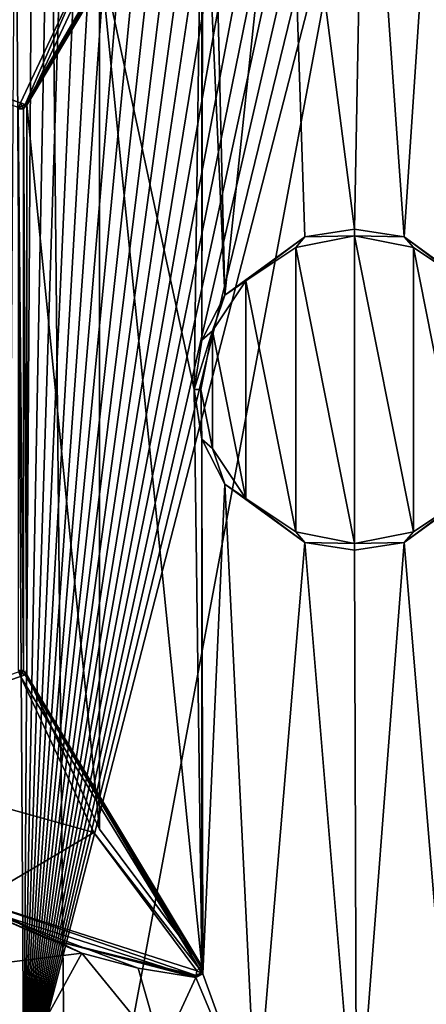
# Model space of a CAD drawing. Extents: x -250 to 250, y -426 to 356.
# Tile 207 of 256: x 132 to 144, y -411 to -382. Entities that reach past the tile are written whole.
import ezdxf

# ---------------------------------------------------------------- set-up
doc = ezdxf.new("R2010")
doc.units = 0
doc.header["$LTSCALE"] = 41.718519
for name, color, linetype in [('109', 7, 'CONTINUOUS'), ('110', 7, 'CONTINUOUS'), ('114', 7, 'CONTINUOUS'), ('147', 7, 'CONTINUOUS'), ('148', 7, 'CONTINUOUS'), ('149', 7, 'CONTINUOUS'), ('150', 7, 'CONTINUOUS'), ('151', 7, 'CONTINUOUS'), ('153', 7, 'CONTINUOUS'), ('155', 7, 'CONTINUOUS'), ('161', 7, 'CONTINUOUS'), ('163', 7, 'CONTINUOUS'), ('164', 7, 'CONTINUOUS'), ('170', 7, 'CONTINUOUS'), ('174', 7, 'CONTINUOUS'), ('181', 7, 'CONTINUOUS'), ('183', 7, 'CONTINUOUS'), ('184', 7, 'CONTINUOUS'), ('185', 7, 'CONTINUOUS'), ('205', 7, 'CONTINUOUS'), ('206', 7, 'CONTINUOUS'), ('207', 7, 'CONTINUOUS'), ('208', 7, 'CONTINUOUS'), ('209', 7, 'CONTINUOUS'), ('211', 7, 'CONTINUOUS'), ('235', 7, 'CONTINUOUS')]:
    doc.layers.add(name, color=color, linetype=linetype)

msp = doc.modelspace()

# ---------------------------------------------------------------- linework, layer by layer
at = {"layer": '109', "color": 7, "linetype": 'CONTINUOUS'}
for points in [[(144.396, -363.606), (133.589, -421.345), (133.033, -366.09), (144.396, -363.606)], [(144.396, -363.606), (145, -423.6), (133.589, -421.345), (144.396, -363.606)], [(123.894, -414.92), (123.469, -372.71), (133.033, -366.09), (123.894, -414.92)], [(133.589, -421.345), (123.894, -414.92), (133.033, -366.09), (133.589, -421.345)]]:
    msp.add_3dface(points, dxfattribs=at)
at = {"layer": '110', "color": 7, "linetype": 'CONTINUOUS'}
for points in [[(142.304, -371.881, 19), (143.452, -388.13, 19), (144.557, -371.604, 19), (142.304, -371.881, 19)], [(143.452, -388.13, 19), (145.802, -389.837, 19), (144.557, -371.604, 19), (143.452, -388.13, 19)], [(140.029, -372.639, 19), (142, -387.9, 19), (142.304, -371.881, 19), (140.029, -372.639, 19)], [(142, -387.9, 19), (143.452, -388.13, 19), (142.304, -371.881, 19), (142, -387.9, 19)], [(137.818, -373.897, 19), (138.198, -389.837, 19), (140.029, -372.639, 19), (137.818, -373.897, 19)], [(138.198, -389.837, 19), (140.548, -388.13, 19), (140.029, -372.639, 19), (138.198, -389.837, 19)], [(140.548, -388.13, 19), (142, -387.9, 19), (140.029, -372.639, 19), (140.548, -388.13, 19)], [(137.556, -375.509, 19), (138.198, -389.837, 19), (137.818, -373.897, 19), (137.556, -375.509, 19)], [(137.526, -375.735, 19), (137.53, -391.148, 19), (137.556, -375.509, 19), (137.526, -375.735, 19)], [(137.53, -391.148, 19), (138.198, -389.837, 19), (137.556, -375.509, 19), (137.53, -391.148, 19)], [(134.537, -379.747, 19), (137.3, -392.6, 19), (137.526, -375.735, 19), (134.537, -379.747, 19)], [(137.3, -392.6, 19), (137.53, -391.148, 19), (137.526, -375.735, 19), (137.3, -392.6, 19)], [(134.537, -379.747, 19), (132.407, -384.273, 19), (134.537, -405.453, 19), (134.537, -379.747, 19)], [(137.526, -409.465, 19), (134.537, -379.747, 19), (134.537, -405.453, 19), (137.526, -409.465, 19)], [(137.3, -392.6, 19), (134.537, -379.747, 19), (137.526, -409.465, 19), (137.3, -392.6, 19)], [(132.306, -384.387, 19), (132.154, -384.396, 19), (132.306, -400.813, 19), (132.306, -384.387, 19)], [(132.306, -400.813, 19), (132.154, -384.396, 19), (132.154, -400.804, 19), (132.306, -400.813, 19)], [(132.407, -384.273, 19), (132.306, -384.387, 19), (132.407, -400.927, 19), (132.407, -384.273, 19)], [(132.407, -400.927, 19), (132.306, -384.387, 19), (132.306, -400.813, 19), (132.407, -400.927, 19)], [(134.537, -405.453, 19), (132.407, -384.273, 19), (132.407, -400.927, 19), (134.537, -405.453, 19)], [(142, -388.1, 19), (140.278, -388.443, 19), (142, -397.1, 19), (142, -388.1, 19)], [(143.722, -396.757, 19), (142, -388.1, 19), (142, -397.1, 19), (143.722, -396.757, 19)], [(143.722, -388.443, 19), (142, -388.1, 19), (143.722, -396.757, 19), (143.722, -388.443, 19)], [(140.278, -388.443, 19), (138.818, -389.418, 19), (140.278, -396.757, 19), (140.278, -388.443, 19)], [(142, -397.1, 19), (140.278, -388.443, 19), (140.278, -396.757, 19), (142, -397.1, 19)], [(145.182, -395.782, 19), (143.722, -388.443, 19), (143.722, -396.757, 19), (145.182, -395.782, 19)], [(145.182, -389.418, 19), (143.722, -388.443, 19), (145.182, -395.782, 19), (145.182, -389.418, 19)], [(138.818, -389.418, 19), (137.843, -390.878, 19), (138.818, -395.782, 19), (138.818, -389.418, 19)], [(140.278, -396.757, 19), (138.818, -389.418, 19), (138.818, -395.782, 19), (140.278, -396.757, 19)], [(137.843, -390.878, 19), (137.5, -392.6, 19), (137.843, -394.322, 19), (137.843, -390.878, 19)], [(138.818, -395.782, 19), (137.843, -390.878, 19), (137.843, -394.322, 19), (138.818, -395.782, 19)], [(137.53, -394.052, 19), (137.3, -392.6, 19), (137.526, -409.465, 19), (137.53, -394.052, 19)], [(137.556, -409.691, 19), (137.53, -394.052, 19), (137.526, -409.465, 19), (137.556, -409.691, 19)], [(138.198, -395.363, 19), (137.53, -394.052, 19), (137.556, -409.691, 19), (138.198, -395.363, 19)], [(139.117, -414.003, 19), (138.198, -395.363, 19), (137.556, -409.691, 19), (139.117, -414.003, 19)], [(140.548, -397.07, 19), (138.198, -395.363, 19), (139.117, -414.003, 19), (140.548, -397.07, 19)], [(145.802, -395.363, 19), (143.452, -397.07, 19), (145, -415.6, 19), (145.802, -395.363, 19)], [(142.06, -415.21, 19), (140.548, -397.07, 19), (139.117, -414.003, 19), (142.06, -415.21, 19)], [(142, -397.3, 19), (140.548, -397.07, 19), (142.06, -415.21, 19), (142, -397.3, 19)], [(143.452, -397.07, 19), (142, -397.3, 19), (142.06, -415.21, 19), (143.452, -397.07, 19)], [(145, -415.6, 19), (143.452, -397.07, 19), (142.06, -415.21, 19), (145, -415.6, 19)], [(134.014, -409.086, 19), (136.361, -411.951, 19), (135.668, -409.525, 19), (134.014, -409.086, 19)], [(135.668, -409.525, 19), (136.361, -411.951, 19), (137.356, -409.799, 19), (135.668, -409.525, 19)], [(136.361, -411.951, 19), (139.117, -414.003, 19), (137.356, -409.799, 19), (136.361, -411.951, 19)], [(137.356, -409.799, 19), (139.117, -414.003, 19), (137.556, -409.691, 19), (137.356, -409.799, 19)]]:
    msp.add_3dface(points, dxfattribs=at)
at = {"layer": '114', "color": 7, "linetype": 'CONTINUOUS'}
for points in [[(128.652, -409.75, 17.979), (134.014, -409.086, 19), (129.546, -406.911, 18.649), (128.652, -409.75, 17.979)], [(134.014, -409.086, 19), (128.652, -409.75, 17.979), (131.605, -413.45, 18.065), (134.014, -409.086, 19)], [(136.361, -411.951, 19), (134.014, -409.086, 19), (131.605, -413.45, 18.065), (136.361, -411.951, 19)]]:
    msp.add_3dface(points, dxfattribs=at)
at = {"layer": '147', "color": 7, "linetype": 'CONTINUOUS'}
for points in [[(140.548, -388.13, 18.8), (142, -388.1, 18.8), (142, -387.9, 18.8), (140.548, -388.13, 18.8)], [(142, -387.9, 18.8), (142, -388.1, 18.8), (143.452, -388.13, 18.8), (142, -387.9, 18.8)], [(138.198, -389.837, 18.8), (138.818, -389.418, 18.8), (140.548, -388.13, 18.8), (138.198, -389.837, 18.8)], [(138.818, -389.418, 18.8), (140.278, -388.443, 18.8), (140.548, -388.13, 18.8), (138.818, -389.418, 18.8)], [(140.278, -388.443, 18.8), (142, -388.1, 18.8), (140.548, -388.13, 18.8), (140.278, -388.443, 18.8)], [(142, -388.1, 18.8), (143.722, -388.443, 18.8), (143.452, -388.13, 18.8), (142, -388.1, 18.8)], [(143.722, -388.443, 18.8), (145.182, -389.418, 18.8), (143.452, -388.13, 18.8), (143.722, -388.443, 18.8)], [(143.452, -388.13, 18.8), (145.182, -389.418, 18.8), (145.802, -389.837, 18.8), (143.452, -388.13, 18.8)], [(137.843, -390.878, 18.8), (138.818, -389.418, 18.8), (138.198, -389.837, 18.8), (137.843, -390.878, 18.8)], [(137.53, -391.148, 18.8), (137.843, -390.878, 18.8), (138.198, -389.837, 18.8), (137.53, -391.148, 18.8)], [(137.5, -392.6, 18.8), (137.843, -390.878, 18.8), (137.3, -392.6, 18.8), (137.5, -392.6, 18.8)], [(137.3, -392.6, 18.8), (137.843, -390.878, 18.8), (137.53, -391.148, 18.8), (137.3, -392.6, 18.8)], [(137.53, -394.052, 18.8), (137.5, -392.6, 18.8), (137.3, -392.6, 18.8), (137.53, -394.052, 18.8)], [(137.843, -394.322, 18.8), (137.5, -392.6, 18.8), (137.53, -394.052, 18.8), (137.843, -394.322, 18.8)], [(138.198, -395.363, 18.8), (137.843, -394.322, 18.8), (137.53, -394.052, 18.8), (138.198, -395.363, 18.8)], [(138.818, -395.782, 18.8), (137.843, -394.322, 18.8), (138.198, -395.363, 18.8), (138.818, -395.782, 18.8)], [(140.548, -397.07, 18.8), (138.818, -395.782, 18.8), (138.198, -395.363, 18.8), (140.548, -397.07, 18.8)], [(145.802, -395.363, 18.8), (145.182, -395.782, 18.8), (143.452, -397.07, 18.8), (145.802, -395.363, 18.8)], [(140.278, -396.757, 18.8), (138.818, -395.782, 18.8), (140.548, -397.07, 18.8), (140.278, -396.757, 18.8)], [(145.182, -395.782, 18.8), (143.722, -396.757, 18.8), (143.452, -397.07, 18.8), (145.182, -395.782, 18.8)], [(142, -397.1, 18.8), (140.278, -396.757, 18.8), (140.548, -397.07, 18.8), (142, -397.1, 18.8)], [(143.722, -396.757, 18.8), (142, -397.1, 18.8), (143.452, -397.07, 18.8), (143.722, -396.757, 18.8)], [(142, -397.3, 18.8), (142, -397.1, 18.8), (140.548, -397.07, 18.8), (142, -397.3, 18.8)], [(143.452, -397.07, 18.8), (142, -397.1, 18.8), (142, -397.3, 18.8), (143.452, -397.07, 18.8)]]:
    msp.add_3dface(points, dxfattribs=at)
at = {"layer": '148', "color": 7, "linetype": 'CONTINUOUS'}
for points in [[(137.843, -394.322, 19), (137.5, -392.6, 19), (137.843, -394.322, 18.8), (137.843, -394.322, 19)], [(137.5, -392.6, 19), (137.5, -392.6, 18.8), (137.843, -394.322, 18.8), (137.5, -392.6, 19)], [(137.843, -394.322, 19), (137.843, -394.322, 18.8), (138.818, -395.782, 18.8), (137.843, -394.322, 19)], [(138.818, -395.782, 19), (137.843, -394.322, 19), (138.818, -395.782, 18.8), (138.818, -395.782, 19)], [(138.818, -395.782, 19), (138.818, -395.782, 18.8), (140.278, -396.757, 18.8), (138.818, -395.782, 19)], [(140.278, -396.757, 19), (138.818, -395.782, 19), (140.278, -396.757, 18.8), (140.278, -396.757, 19)], [(143.722, -396.757, 19), (143.722, -396.757, 18.8), (145.182, -395.782, 18.8), (143.722, -396.757, 19)], [(145.182, -395.782, 19), (143.722, -396.757, 19), (145.182, -395.782, 18.8), (145.182, -395.782, 19)], [(140.278, -396.757, 19), (140.278, -396.757, 18.8), (142, -397.1, 18.8), (140.278, -396.757, 19)], [(142, -397.1, 19), (140.278, -396.757, 19), (142, -397.1, 18.8), (142, -397.1, 19)], [(142, -397.1, 19), (142, -397.1, 18.8), (143.722, -396.757, 18.8), (142, -397.1, 19)], [(143.722, -396.757, 19), (142, -397.1, 19), (143.722, -396.757, 18.8), (143.722, -396.757, 19)]]:
    msp.add_3dface(points, dxfattribs=at)
at = {"layer": '149', "color": 7, "linetype": 'CONTINUOUS'}
for points in [[(140.278, -388.443, 19), (142, -388.1, 19), (140.278, -388.443, 18.8), (140.278, -388.443, 19)], [(142, -388.1, 19), (142, -388.1, 18.8), (140.278, -388.443, 18.8), (142, -388.1, 19)], [(142, -388.1, 19), (143.722, -388.443, 19), (142, -388.1, 18.8), (142, -388.1, 19)], [(143.722, -388.443, 19), (143.722, -388.443, 18.8), (142, -388.1, 18.8), (143.722, -388.443, 19)], [(138.818, -389.418, 19), (140.278, -388.443, 19), (138.818, -389.418, 18.8), (138.818, -389.418, 19)], [(140.278, -388.443, 19), (140.278, -388.443, 18.8), (138.818, -389.418, 18.8), (140.278, -388.443, 19)], [(145.182, -389.418, 19), (145.182, -389.418, 18.8), (143.722, -388.443, 18.8), (145.182, -389.418, 19)], [(143.722, -388.443, 19), (145.182, -389.418, 19), (143.722, -388.443, 18.8), (143.722, -388.443, 19)], [(137.843, -390.878, 19), (138.818, -389.418, 19), (137.843, -390.878, 18.8), (137.843, -390.878, 19)], [(138.818, -389.418, 19), (138.818, -389.418, 18.8), (137.843, -390.878, 18.8), (138.818, -389.418, 19)], [(137.5, -392.6, 19), (137.843, -390.878, 19), (137.5, -392.6, 18.8), (137.5, -392.6, 19)], [(137.843, -390.878, 19), (137.843, -390.878, 18.8), (137.5, -392.6, 18.8), (137.843, -390.878, 19)]]:
    msp.add_3dface(points, dxfattribs=at)
at = {"layer": '150', "color": 7, "linetype": 'CONTINUOUS'}
for points in [[(140.548, -388.13, 19), (140.548, -388.13, 18.8), (142, -387.9, 18.8), (140.548, -388.13, 19)], [(142, -387.9, 19), (140.548, -388.13, 19), (142, -387.9, 18.8), (142, -387.9, 19)], [(142, -387.9, 19), (142, -387.9, 18.8), (143.452, -388.13, 18.8), (142, -387.9, 19)], [(143.452, -388.13, 19), (142, -387.9, 19), (143.452, -388.13, 18.8), (143.452, -388.13, 19)], [(138.198, -389.837, 19), (138.198, -389.837, 18.8), (140.548, -388.13, 18.8), (138.198, -389.837, 19)], [(140.548, -388.13, 19), (138.198, -389.837, 19), (140.548, -388.13, 18.8), (140.548, -388.13, 19)], [(143.452, -388.13, 19), (143.452, -388.13, 18.8), (145.802, -389.837, 18.8), (143.452, -388.13, 19)], [(145.802, -389.837, 19), (143.452, -388.13, 19), (145.802, -389.837, 18.8), (145.802, -389.837, 19)], [(137.53, -391.148, 19), (137.53, -391.148, 18.8), (138.198, -389.837, 18.8), (137.53, -391.148, 19)], [(138.198, -389.837, 19), (137.53, -391.148, 19), (138.198, -389.837, 18.8), (138.198, -389.837, 19)], [(137.53, -391.148, 19), (137.3, -392.6, 19), (137.53, -391.148, 18.8), (137.53, -391.148, 19)], [(137.3, -392.6, 19), (137.3, -392.6, 18.8), (137.53, -391.148, 18.8), (137.3, -392.6, 19)]]:
    msp.add_3dface(points, dxfattribs=at)
at = {"layer": '151', "color": 7, "linetype": 'CONTINUOUS'}
for points in [[(137.53, -394.052, 19), (137.53, -394.052, 18.8), (137.3, -392.6, 18.8), (137.53, -394.052, 19)], [(137.3, -392.6, 19), (137.53, -394.052, 19), (137.3, -392.6, 18.8), (137.3, -392.6, 19)], [(137.53, -394.052, 19), (138.198, -395.363, 19), (137.53, -394.052, 18.8), (137.53, -394.052, 19)], [(138.198, -395.363, 19), (138.198, -395.363, 18.8), (137.53, -394.052, 18.8), (138.198, -395.363, 19)], [(138.198, -395.363, 19), (140.548, -397.07, 19), (138.198, -395.363, 18.8), (138.198, -395.363, 19)], [(140.548, -397.07, 19), (140.548, -397.07, 18.8), (138.198, -395.363, 18.8), (140.548, -397.07, 19)], [(143.452, -397.07, 19), (145.802, -395.363, 19), (143.452, -397.07, 18.8), (143.452, -397.07, 19)], [(145.802, -395.363, 19), (145.802, -395.363, 18.8), (143.452, -397.07, 18.8), (145.802, -395.363, 19)], [(142, -397.3, 19), (142, -397.3, 18.8), (140.548, -397.07, 18.8), (142, -397.3, 19)], [(140.548, -397.07, 19), (142, -397.3, 19), (140.548, -397.07, 18.8), (140.548, -397.07, 19)], [(143.452, -397.07, 19), (143.452, -397.07, 18.8), (142, -397.3, 18.8), (143.452, -397.07, 19)], [(142, -397.3, 19), (143.452, -397.07, 19), (142, -397.3, 18.8), (142, -397.3, 19)]]:
    msp.add_3dface(points, dxfattribs=at)
at = {"layer": '153', "color": 7, "linetype": 'CONTINUOUS'}
for points in [[(125.842, -382.011, 20), (134.366, -379.644, 20), (130.967, -377.648, 20), (125.842, -382.011, 20)], [(132.219, -384.207, 20), (134.366, -379.644, 20), (125.842, -382.011, 20), (132.219, -384.207, 20)]]:
    msp.add_3dface(points, dxfattribs=at)
at = {"layer": '155', "color": 7, "linetype": 'CONTINUOUS'}
for points in [[(132.407, -384.273, 19), (134.537, -379.747, 19), (132.407, -384.273, 19.8), (132.407, -384.273, 19)], [(132.407, -384.273, 19.8), (134.537, -379.747, 19), (134.537, -379.747, 19.8), (132.407, -384.273, 19.8)]]:
    msp.add_3dface(points, dxfattribs=at)
at = {"layer": '161', "color": 7, "linetype": 'CONTINUOUS'}
for points in [[(132.219, -400.993, 20), (125.842, -403.189, 20), (134.366, -405.556, 20), (132.219, -400.993, 20)], [(134.366, -405.556, 20), (125.842, -403.189, 20), (130.967, -407.552, 20), (134.366, -405.556, 20)], [(137.378, -409.6, 20), (134.366, -405.556, 20), (130.967, -407.552, 20), (137.378, -409.6, 20)]]:
    msp.add_3dface(points, dxfattribs=at)
at = {"layer": '163', "color": 7, "linetype": 'CONTINUOUS'}
for points in [[(134.537, -405.453, 19), (132.407, -400.927, 19), (134.537, -405.453, 19.8), (134.537, -405.453, 19)], [(134.537, -405.453, 19.8), (132.407, -400.927, 19), (132.407, -400.927, 19.8), (134.537, -405.453, 19.8)], [(137.526, -409.465, 19.8), (134.537, -405.453, 19), (134.537, -405.453, 19.8), (137.526, -409.465, 19.8)], [(137.526, -409.465, 19), (134.537, -405.453, 19), (137.526, -409.465, 19.8), (137.526, -409.465, 19)]]:
    msp.add_3dface(points, dxfattribs=at)
at = {"layer": '164', "color": 7, "linetype": 'CONTINUOUS'}
for points in [[(129.546, -406.911, 18.649), (134.014, -409.086, 19), (130.87, -407.727, 19.8), (129.546, -406.911, 18.649)], [(134.014, -409.086, 19), (135.668, -409.525, 19), (130.87, -407.727, 19.8), (134.014, -409.086, 19)], [(135.668, -409.525, 19), (137.356, -409.799, 19), (130.87, -407.727, 19.8), (135.668, -409.525, 19)], [(130.87, -407.727, 19.8), (137.356, -409.799, 19), (137.356, -409.799, 19.8), (130.87, -407.727, 19.8)]]:
    msp.add_3dface(points, dxfattribs=at)
at = {"layer": '170', "color": 7, "linetype": 'CONTINUOUS'}
for points in [[(137.556, -409.691, 19), (137.526, -409.465, 19), (137.556, -409.691, 19.8), (137.556, -409.691, 19)], [(137.526, -409.465, 19), (137.526, -409.465, 19.8), (137.556, -409.691, 19.8), (137.526, -409.465, 19)], [(137.356, -409.799, 19), (137.556, -409.691, 19), (137.356, -409.799, 19.8), (137.356, -409.799, 19)], [(137.356, -409.799, 19.8), (137.556, -409.691, 19), (137.556, -409.691, 19.8), (137.356, -409.799, 19.8)]]:
    msp.add_3dface(points, dxfattribs=at)
at = {"layer": '174', "color": 7, "linetype": 'CONTINUOUS'}
for points in [[(132.154, -384.396, 19.8), (132.306, -384.387, 19), (132.306, -384.387, 19.8), (132.154, -384.396, 19.8)], [(132.154, -384.396, 19), (132.306, -384.387, 19), (132.154, -384.396, 19.8), (132.154, -384.396, 19)], [(132.407, -384.273, 19), (132.407, -384.273, 19.8), (132.306, -384.387, 19.8), (132.407, -384.273, 19)], [(132.306, -384.387, 19), (132.407, -384.273, 19), (132.306, -384.387, 19.8), (132.306, -384.387, 19)]]:
    msp.add_3dface(points, dxfattribs=at)
at = {"layer": '181', "color": 7, "linetype": 'CONTINUOUS'}
for points in [[(132.306, -400.813, 19), (132.154, -400.804, 19), (132.306, -400.813, 19.8), (132.306, -400.813, 19)], [(132.154, -400.804, 19), (132.154, -400.804, 19.8), (132.306, -400.813, 19.8), (132.154, -400.804, 19)], [(132.407, -400.927, 19), (132.306, -400.813, 19), (132.407, -400.927, 19.8), (132.407, -400.927, 19)], [(132.407, -400.927, 19.8), (132.306, -400.813, 19), (132.306, -400.813, 19.8), (132.407, -400.927, 19.8)]]:
    msp.add_3dface(points, dxfattribs=at)
at = {"layer": '183', "color": 7, "linetype": 'CONTINUOUS'}
for points in [[(137.378, -375.6, 20), (134.366, -379.644, 20), (132.352, -384.254, 19.941), (137.378, -375.6, 20)], [(137.447, -375.663, 19.977), (137.378, -375.6, 20), (132.352, -384.254, 19.941), (137.447, -375.663, 19.977)], [(137.498, -375.709, 19.917), (137.447, -375.663, 19.977), (132.352, -384.254, 19.941), (137.498, -375.709, 19.917)], [(132.393, -384.268, 19.876), (137.498, -375.709, 19.917), (132.352, -384.254, 19.941), (132.393, -384.268, 19.876)], [(137.517, -375.727, 19.867), (137.498, -375.709, 19.917), (132.393, -384.268, 19.876), (137.517, -375.727, 19.867)], [(132.407, -384.273, 19.8), (137.517, -375.727, 19.867), (132.393, -384.268, 19.876), (132.407, -384.273, 19.8)], [(132.407, -384.273, 19.8), (134.537, -379.747, 19.8), (137.517, -375.727, 19.867), (132.407, -384.273, 19.8)], [(134.366, -379.644, 20), (132.219, -384.207, 20), (132.352, -384.254, 19.941), (134.366, -379.644, 20)]]:
    msp.add_3dface(points, dxfattribs=at)
at = {"layer": '184', "color": 7, "linetype": 'CONTINUOUS'}
for points in [[(132.219, -384.207, 20), (132.173, -384.341, 19.941), (132.262, -384.297, 19.973), (132.219, -384.207, 20)], [(132.352, -384.254, 19.941), (132.219, -384.207, 20), (132.262, -384.297, 19.973), (132.352, -384.254, 19.941)], [(132.159, -384.382, 19.876), (132.154, -384.396, 19.8), (132.294, -384.363, 19.9), (132.159, -384.382, 19.876)], [(132.154, -384.396, 19.8), (132.306, -384.387, 19.8), (132.294, -384.363, 19.9), (132.154, -384.396, 19.8)], [(132.173, -384.341, 19.941), (132.159, -384.382, 19.876), (132.262, -384.297, 19.973), (132.173, -384.341, 19.941)], [(132.262, -384.297, 19.973), (132.159, -384.382, 19.876), (132.294, -384.363, 19.9), (132.262, -384.297, 19.973)], [(132.352, -384.254, 19.941), (132.262, -384.297, 19.973), (132.294, -384.363, 19.9), (132.352, -384.254, 19.941)], [(132.393, -384.268, 19.876), (132.352, -384.254, 19.941), (132.294, -384.363, 19.9), (132.393, -384.268, 19.876)], [(132.306, -384.387, 19.8), (132.393, -384.268, 19.876), (132.294, -384.363, 19.9), (132.306, -384.387, 19.8)], [(132.306, -384.387, 19.8), (132.407, -384.273, 19.8), (132.393, -384.268, 19.876), (132.306, -384.387, 19.8)]]:
    msp.add_3dface(points, dxfattribs=at)
at = {"layer": '185', "color": 7, "linetype": 'CONTINUOUS'}
for points in [[(132.219, -384.207, 20), (125.842, -382.011, 20), (125.816, -382.086, 19.984), (132.219, -384.207, 20)], [(132.173, -384.341, 19.941), (132.219, -384.207, 20), (125.816, -382.086, 19.984), (132.173, -384.341, 19.941)]]:
    msp.add_3dface(points, dxfattribs=at)
at = {"layer": '205', "color": 7, "linetype": 'CONTINUOUS'}
msp.add_3dface([(125.842, -403.189, 20), (132.219, -400.993, 20), (132.173, -400.859, 19.941), (125.842, -403.189, 20)], dxfattribs=at)
at = {"layer": '206', "color": 7, "linetype": 'CONTINUOUS'}
for points in [[(132.306, -400.813, 19.8), (132.154, -400.804, 19.8), (132.159, -400.818, 19.876), (132.306, -400.813, 19.8)], [(132.306, -400.813, 19.8), (132.159, -400.818, 19.876), (132.294, -400.837, 19.9), (132.306, -400.813, 19.8)], [(132.159, -400.818, 19.876), (132.173, -400.859, 19.941), (132.294, -400.837, 19.9), (132.159, -400.818, 19.876)], [(132.173, -400.859, 19.941), (132.262, -400.903, 19.973), (132.294, -400.837, 19.9), (132.173, -400.859, 19.941)], [(132.173, -400.859, 19.941), (132.219, -400.993, 20), (132.262, -400.903, 19.973), (132.173, -400.859, 19.941)], [(132.219, -400.993, 20), (132.352, -400.946, 19.941), (132.262, -400.903, 19.973), (132.219, -400.993, 20)], [(132.262, -400.903, 19.973), (132.393, -400.932, 19.876), (132.294, -400.837, 19.9), (132.262, -400.903, 19.973)], [(132.352, -400.946, 19.941), (132.393, -400.932, 19.876), (132.262, -400.903, 19.973), (132.352, -400.946, 19.941)], [(132.407, -400.927, 19.8), (132.306, -400.813, 19.8), (132.294, -400.837, 19.9), (132.407, -400.927, 19.8)], [(132.393, -400.932, 19.876), (132.407, -400.927, 19.8), (132.294, -400.837, 19.9), (132.393, -400.932, 19.876)]]:
    msp.add_3dface(points, dxfattribs=at)
at = {"layer": '207', "color": 7, "linetype": 'CONTINUOUS'}
for points in [[(132.352, -400.946, 19.941), (132.219, -400.993, 20), (137.447, -409.537, 19.977), (132.352, -400.946, 19.941)], [(132.393, -400.932, 19.876), (132.352, -400.946, 19.941), (137.498, -409.491, 19.917), (132.393, -400.932, 19.876)], [(137.498, -409.491, 19.917), (132.352, -400.946, 19.941), (137.447, -409.537, 19.977), (137.498, -409.491, 19.917)], [(134.537, -405.453, 19.8), (132.407, -400.927, 19.8), (132.393, -400.932, 19.876), (134.537, -405.453, 19.8)], [(137.526, -409.465, 19.8), (132.393, -400.932, 19.876), (137.517, -409.473, 19.867), (137.526, -409.465, 19.8)], [(137.526, -409.465, 19.8), (134.537, -405.453, 19.8), (132.393, -400.932, 19.876), (137.526, -409.465, 19.8)], [(137.517, -409.473, 19.867), (132.393, -400.932, 19.876), (137.498, -409.491, 19.917), (137.517, -409.473, 19.867)], [(132.219, -400.993, 20), (134.366, -405.556, 20), (137.447, -409.537, 19.977), (132.219, -400.993, 20)], [(134.366, -405.556, 20), (137.378, -409.6, 20), (137.447, -409.537, 19.977), (134.366, -405.556, 20)]]:
    msp.add_3dface(points, dxfattribs=at)
at = {"layer": '208', "color": 7, "linetype": 'CONTINUOUS'}
for points in [[(137.447, -409.537, 19.977), (137.378, -409.6, 20), (137.504, -409.664, 19.941), (137.447, -409.537, 19.977)], [(137.517, -409.473, 19.867), (137.447, -409.537, 19.977), (137.504, -409.664, 19.941), (137.517, -409.473, 19.867)], [(137.517, -409.473, 19.867), (137.498, -409.491, 19.917), (137.447, -409.537, 19.977), (137.517, -409.473, 19.867)], [(137.556, -409.691, 19.8), (137.526, -409.465, 19.8), (137.504, -409.664, 19.941), (137.556, -409.691, 19.8)], [(137.526, -409.465, 19.8), (137.517, -409.473, 19.867), (137.504, -409.664, 19.941), (137.526, -409.465, 19.8)], [(137.356, -409.799, 19.8), (137.556, -409.691, 19.8), (137.357, -409.788, 19.867), (137.356, -409.799, 19.8)], [(137.357, -409.788, 19.867), (137.556, -409.691, 19.8), (137.504, -409.664, 19.941), (137.357, -409.788, 19.867)], [(137.357, -409.788, 19.867), (137.504, -409.664, 19.941), (137.36, -409.761, 19.918), (137.357, -409.788, 19.867)], [(137.36, -409.761, 19.918), (137.504, -409.664, 19.941), (137.362, -409.741, 19.941), (137.36, -409.761, 19.918)], [(137.504, -409.664, 19.941), (137.378, -409.6, 20), (137.362, -409.741, 19.941), (137.504, -409.664, 19.941)]]:
    msp.add_3dface(points, dxfattribs=at)
at = {"layer": '209', "color": 7, "linetype": 'CONTINUOUS'}
for points in [[(130.87, -407.727, 19.8), (132.956, -408.647, 19.941), (128.987, -406.441, 19.941), (130.87, -407.727, 19.8)], [(132.956, -408.647, 19.941), (130.967, -407.552, 20), (128.987, -406.441, 19.941), (132.956, -408.647, 19.941)], [(137.378, -409.6, 20), (130.967, -407.552, 20), (137.362, -409.741, 19.941), (137.378, -409.6, 20)], [(137.362, -409.741, 19.941), (130.967, -407.552, 20), (132.956, -408.647, 19.941), (137.362, -409.741, 19.941)], [(130.87, -407.727, 19.8), (137.356, -409.799, 19.8), (132.956, -408.647, 19.941), (130.87, -407.727, 19.8)], [(137.36, -409.761, 19.918), (137.362, -409.741, 19.941), (132.956, -408.647, 19.941), (137.36, -409.761, 19.918)], [(137.357, -409.788, 19.867), (137.36, -409.761, 19.918), (132.956, -408.647, 19.941), (137.357, -409.788, 19.867)], [(137.356, -409.799, 19.8), (137.357, -409.788, 19.867), (132.956, -408.647, 19.941), (137.356, -409.799, 19.8)]]:
    msp.add_3dface(points, dxfattribs=at)
at = {"layer": '211', "color": 7, "linetype": 'CONTINUOUS'}
for points in [[(143.807, -366.634, -20), (144.456, -366.605, -20), (132.315, -413.6, -20), (143.807, -366.634, -20)], [(144.456, -366.605, -20), (157, -413.6, -20), (132.315, -413.6, -20), (144.456, -366.605, -20)], [(143.153, -366.695, -20), (143.807, -366.634, -20), (132.315, -413.6, -20), (143.153, -366.695, -20)], [(142.496, -366.789, -20), (143.153, -366.695, -20), (132.315, -413.6, -20), (142.496, -366.789, -20)], [(141.837, -366.915, -20), (142.496, -366.789, -20), (132.315, -413.6, -20), (141.837, -366.915, -20)], [(141.177, -367.075, -20), (141.837, -366.915, -20), (132.315, -413.6, -20), (141.177, -367.075, -20)], [(140.517, -367.268, -20), (141.177, -367.075, -20), (132.315, -413.6, -20), (140.517, -367.268, -20)], [(139.857, -367.496, -20), (140.517, -367.268, -20), (132.315, -413.6, -20), (139.857, -367.496, -20)], [(139.2, -367.758, -20), (139.857, -367.496, -20), (132.315, -413.6, -20), (139.2, -367.758, -20)], [(138.547, -368.056, -20), (139.2, -367.758, -20), (132.315, -413.6, -20), (138.547, -368.056, -20)], [(137.899, -368.388, -20), (138.547, -368.056, -20), (132.315, -413.6, -20), (137.899, -368.388, -20)], [(137.258, -368.756, -20), (137.899, -368.388, -20), (132.315, -413.6, -20), (137.258, -368.756, -20)], [(136.625, -369.159, -20), (137.258, -368.756, -20), (132.315, -413.6, -20), (136.625, -369.159, -20)], [(136.002, -369.597, -20), (136.625, -369.159, -20), (132.315, -413.6, -20), (136.002, -369.597, -20)], [(135.391, -370.07, -20), (136.002, -369.597, -20), (132.315, -413.6, -20), (135.391, -370.07, -20)], [(134.794, -370.578, -20), (135.391, -370.07, -20), (132.315, -413.6, -20), (134.794, -370.578, -20)], [(134.212, -371.121, -20), (134.794, -370.578, -20), (132.315, -413.6, -20), (134.212, -371.121, -20)], [(133.648, -371.697, -20), (134.212, -371.121, -20), (132.315, -413.6, -20), (133.648, -371.697, -20)], [(133.102, -372.306, -20), (133.648, -371.697, -20), (132.315, -413.6, -20), (133.102, -372.306, -20)], [(132.578, -372.948, -20), (133.102, -372.306, -20), (132.315, -413.6, -20), (132.578, -372.948, -20)], [(132.075, -373.623, -20), (132.578, -372.948, -20), (132.315, -413.6, -20), (132.075, -373.623, -20)], [(131.828, -412.889, -20), (132.075, -373.623, -20), (132.315, -413.6, -20), (131.828, -412.889, -20)]]:
    msp.add_3dface(points, dxfattribs=at)
at = {"layer": '235', "color": 7, "linetype": 'CONTINUOUS'}
for points in [[(144.396, -363.606), (133.033, -366.09), (133.589, -421.345), (144.396, -363.606)], [(145, -423.6), (144.396, -363.606), (133.589, -421.345), (145, -423.6)], [(133.033, -366.09), (123.469, -372.709), (123.894, -414.92), (133.033, -366.09)], [(133.033, -366.09), (123.894, -414.92), (133.589, -421.345), (133.033, -366.09)]]:
    msp.add_3dface(points, dxfattribs=at)

doc.saveas('drawing.dxf')
